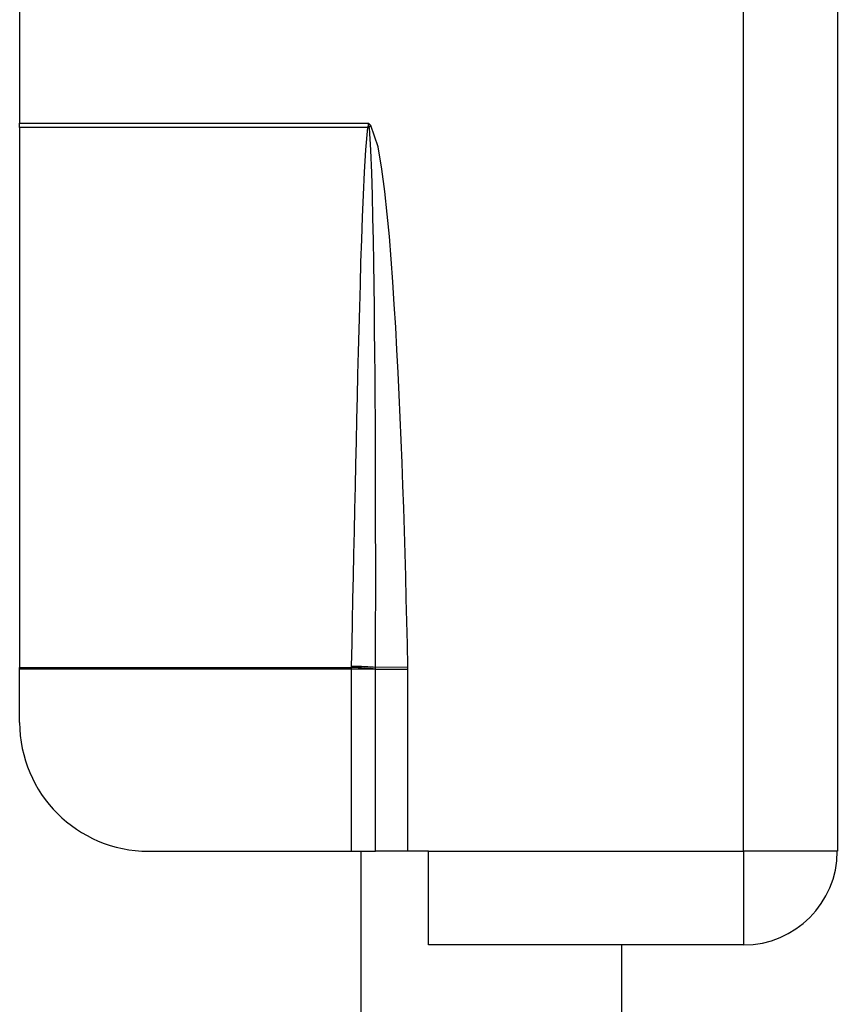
# Model space of a CAD drawing. Header units: inches. Extents: x 0 to 101, y -11 to 66.
# Tile 70 of 118: x 27.11 to 28.034, y 36.346 to 37.458. Entities that reach past the tile are written whole.
import ezdxf

# ---------------------------------------------------------------- set-up
doc = ezdxf.new("R2010")
doc.units = ezdxf.units.IN
doc.header["$LTSCALE"] = 6.067211
doc.header["$MEASUREMENT"] = 0
doc.layers.add('Visible Edges(ANSI)', color=7, linetype='Continuous', lineweight=25)
doc.layers.add('Visible Tangent Edges(ANSI)', color=7, linetype='Continuous', lineweight=25)

msp = doc.modelspace()

# ---------------------------------------------------------------- linework, layer by layer
at = {"layer": 'Visible Edges(ANSI)'}
for p, q in [((28.0343, 40.0022), (28.0343, 36.5188)), ((27.1104, 39.1794), (27.1104, 37.3416)), ((27.1104, 37.3366), (27.1104, 37.3416)), ((27.1104, 37.3366), (27.1104, 36.7264)), ((27.1104, 36.7246), (27.1104, 36.7264)), ((27.1104, 36.6643), (27.1104, 36.7246)), ((27.2559, 36.5188), (27.485, 36.5188)), ((27.485, 36.5188), (27.5125, 36.5188)), ((27.496, 36.5188), (27.496, 33.1253)), ((27.5491, 36.5188), (27.5125, 36.5188)), ((27.5723, 36.5188), (27.5491, 36.5188)), ((27.5723, 36.4128), (27.5723, 36.5188)), ((27.9283, 36.4128), (27.5723, 36.4128)), ((27.7906, 36.4128), (27.7906, 33.2312))]:
    msp.add_line(p, q, dxfattribs=at)
for centre, radius, start, end in [((27.2559, 36.6643), 0.1455, 180, 270), ((27.9283, 36.5188), 0.1059, 270, 0)]:
    msp.add_arc(centre, radius, start, end, dxfattribs=at)
at = {"layer": 'Visible Tangent Edges(ANSI)'}
for p, q in [((27.9283, 36.5188), (27.9283, 38.1303)), ((27.1104, 37.3416), (27.5046, 37.3416)), ((27.5036, 37.3366), (27.1104, 37.3366)), ((27.5046, 37.3416), (27.5039, 37.3373)), ((27.5053, 37.3372), (27.5046, 37.3416)), ((27.5071, 37.3389), (27.5046, 37.3416)), ((27.5053, 37.3372), (27.5071, 37.3389)), ((27.1104, 36.7264), (27.485, 36.7264)), ((27.485, 36.7246), (27.1104, 36.7246)), ((27.485, 36.7264), (27.485, 36.7246)), ((27.5125, 36.7246), (27.485, 36.7246)), ((27.485, 36.7246), (27.485, 36.5188)), ((27.5125, 36.7266), (27.5491, 36.7273)), ((27.5125, 36.7246), (27.5125, 36.7247)), ((27.5125, 36.5188), (27.5125, 36.7246)), ((27.5125, 36.7246), (27.5491, 36.7246)), ((27.5491, 36.5188), (27.5491, 36.7246)), ((27.5723, 36.5188), (27.9283, 36.5188)), ((27.9283, 36.5188), (27.9283, 36.4128)), ((28.0343, 36.5188), (27.9283, 36.5188))]:
    msp.add_line(p, q, dxfattribs=at)
at = {"layer": 'Visible Tangent Edges(ANSI)', "flags": 128}
for points in [[(27.5036, 37.3366), (27.501, 37.3113), (27.4995, 37.286), (27.4984, 37.2606), (27.4974, 37.2353), (27.4965, 37.2099), (27.4957, 37.1845), (27.495, 37.1592), (27.4943, 37.1338), (27.4936, 37.1084), (27.4929, 37.083), (27.4923, 37.0577), (27.4917, 37.0323), (27.4911, 37.0069), (27.4905, 36.9815), (27.4899, 36.9562), (27.4894, 36.9308), (27.4888, 36.9054), (27.4883, 36.88), (27.4877, 36.8546), (27.4872, 36.8293), (27.4866, 36.8039), (27.4861, 36.7785), (27.4856, 36.7531), (27.4851, 36.7278)], [(27.5039, 37.3373), (27.5039, 37.3373), (27.5038, 37.3373), (27.5038, 37.3372), (27.5038, 37.3372), (27.5038, 37.3372), (27.5038, 37.3371), (27.5038, 37.3371), (27.5038, 37.3371), (27.5038, 37.3371), (27.5038, 37.337), (27.5038, 37.337), (27.5038, 37.337), (27.5038, 37.3369), (27.5037, 37.3369), (27.5037, 37.3369), (27.5037, 37.3368), (27.5037, 37.3368), (27.5037, 37.3368), (27.5037, 37.3367), (27.5037, 37.3367), (27.5037, 37.3367), (27.5037, 37.3366), (27.5037, 37.3366), (27.5036, 37.3366)], [(27.5055, 37.3361), (27.5055, 37.3361), (27.5055, 37.3362), (27.5055, 37.3362), (27.5055, 37.3363), (27.5055, 37.3363), (27.5055, 37.3364), (27.5055, 37.3364), (27.5054, 37.3364), (27.5054, 37.3365), (27.5054, 37.3365), (27.5054, 37.3366), (27.5054, 37.3366), (27.5054, 37.3367), (27.5054, 37.3367), (27.5054, 37.3368), (27.5054, 37.3368), (27.5054, 37.3368), (27.5053, 37.3369), (27.5053, 37.3369), (27.5053, 37.337), (27.5053, 37.337), (27.5053, 37.3371), (27.5053, 37.3371), (27.5053, 37.3372)], [(27.5125, 36.7266), (27.5126, 36.752), (27.5126, 36.7774), (27.5127, 36.8028), (27.5127, 36.8282), (27.5127, 36.8536), (27.5126, 36.8791), (27.5126, 36.9045), (27.5126, 36.9299), (27.5125, 36.9553), (27.5124, 36.9807), (27.5123, 37.0061), (27.5121, 37.0315), (27.5119, 37.0569), (27.5117, 37.0823), (27.5115, 37.1077), (27.5112, 37.1331), (27.5109, 37.1585), (27.5105, 37.1839), (27.5101, 37.2093), (27.5096, 37.2347), (27.5091, 37.2601), (27.5083, 37.2855), (27.5073, 37.3109), (27.5055, 37.3361)], [(27.5491, 36.7273), (27.5485, 36.7529), (27.548, 36.7785), (27.5473, 36.8041), (27.5466, 36.8297), (27.5459, 36.8553), (27.5451, 36.8809), (27.5443, 36.9065), (27.5434, 36.9321), (27.5425, 36.9576), (27.5415, 36.9832), (27.5404, 37.0088), (27.5393, 37.0344), (27.538, 37.0599), (27.5367, 37.0855), (27.5353, 37.111), (27.5337, 37.1366), (27.532, 37.1622), (27.5302, 37.1877), (27.5281, 37.2133), (27.5257, 37.2388), (27.523, 37.2642), (27.5197, 37.2896), (27.5154, 37.3148), (27.5071, 37.3389)], [(27.4851, 36.7278), (27.4851, 36.7277), (27.485, 36.7276), (27.485, 36.7276), (27.485, 36.7275), (27.485, 36.7275), (27.485, 36.7274), (27.485, 36.7274), (27.485, 36.7273), (27.485, 36.7273), (27.485, 36.7272), (27.485, 36.7271), (27.485, 36.7271), (27.485, 36.727), (27.485, 36.727), (27.485, 36.7269), (27.485, 36.7269), (27.485, 36.7268), (27.485, 36.7268), (27.485, 36.7267), (27.485, 36.7266), (27.485, 36.7266), (27.485, 36.7265), (27.485, 36.7265), (27.485, 36.7264)], [(27.5125, 36.7247), (27.5125, 36.7248), (27.5125, 36.7249), (27.5125, 36.725), (27.5125, 36.725), (27.5125, 36.7251), (27.5125, 36.7252), (27.5125, 36.7253), (27.5125, 36.7253), (27.5125, 36.7254), (27.5125, 36.7255), (27.5125, 36.7256), (27.5125, 36.7257), (27.5125, 36.7257), (27.5125, 36.7258), (27.5125, 36.7259), (27.5125, 36.726), (27.5125, 36.726), (27.5125, 36.7261), (27.5125, 36.7262), (27.5125, 36.7263), (27.5125, 36.7264), (27.5125, 36.7264), (27.5125, 36.7265), (27.5125, 36.7266)], [(27.5491, 36.7246), (27.5491, 36.7247), (27.5491, 36.7248), (27.5491, 36.725), (27.5491, 36.7251), (27.5491, 36.7252), (27.5491, 36.7253), (27.5491, 36.7254), (27.5491, 36.7255), (27.5491, 36.7256), (27.5491, 36.7257), (27.5491, 36.7259), (27.5491, 36.726), (27.5491, 36.7261), (27.5491, 36.7262), (27.5491, 36.7263), (27.5491, 36.7264), (27.5491, 36.7265), (27.5491, 36.7267), (27.5491, 36.7268), (27.5491, 36.7269), (27.5491, 36.727), (27.5491, 36.7271), (27.5491, 36.7272), (27.5491, 36.7273)]]:
    msp.add_lwpolyline(points, dxfattribs=at)
at = {"layer": 'Visible Tangent Edges(ANSI)'}
for centre, major_axis, ratio, start_param, end_param in [((27.5036, 37.3348), (-0.0353, 0.0088), 0.046206, 4.671499, 4.72396), ((27.5039, 37.3359), (0.0361, -0.0047), 0.03992, 1.537251, 1.575997), ((27.485, 36.7247), (-0.0363, 0.0015), 0.047591, 3.857126, 4.714298), ((27.4851, 36.726), (0.0364, -0.0008), 0.047619, 0.716525, 1.571786)]:
    msp.add_ellipse(centre, major_axis=major_axis, ratio=ratio, start_param=start_param, end_param=end_param, dxfattribs=at)

doc.saveas('drawing.dxf')
